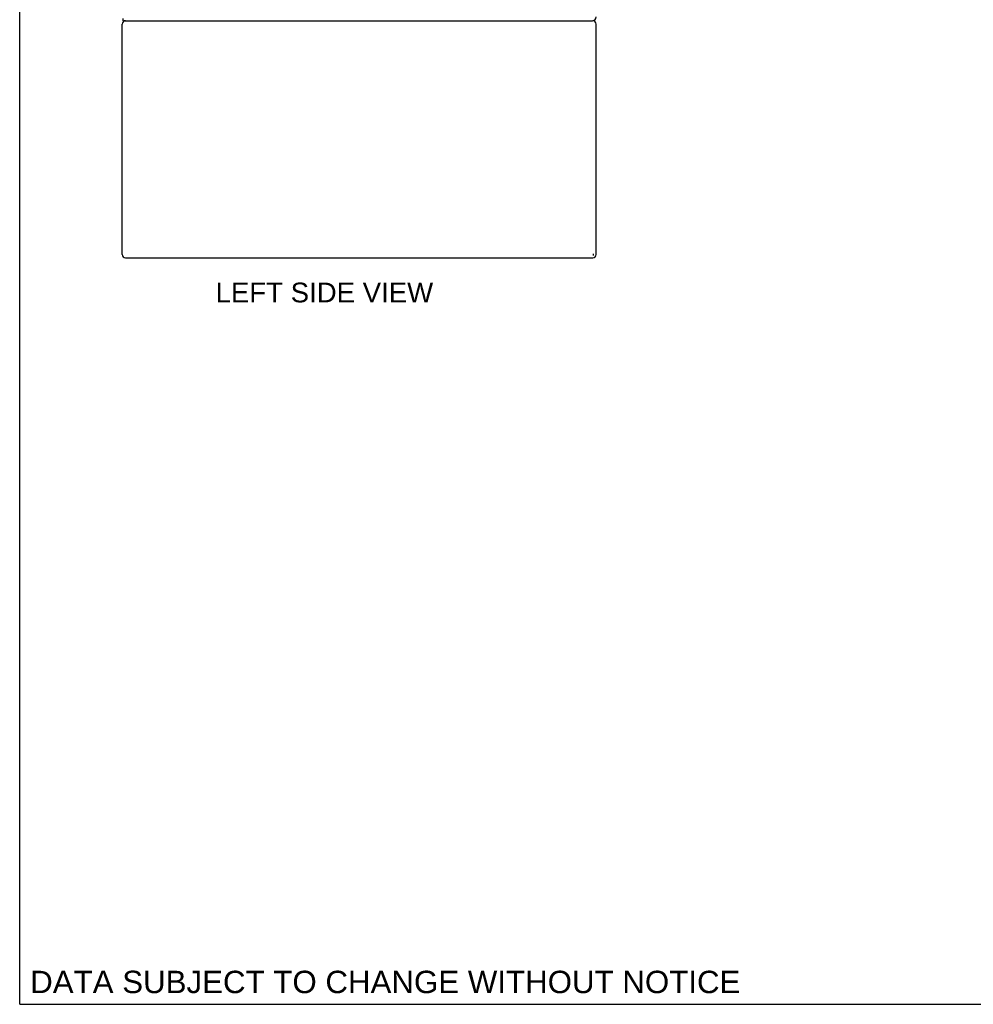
# Model space of a CAD drawing. Header units: inches. Extents: x 0 to 227, y 0 to 147.
# Tile 1 of 27: x 0 to 48, y 0 to 50. Entities that reach past the tile are written whole.
import ezdxf

# ---------------------------------------------------------------- set-up
doc = ezdxf.new("R2010")
doc.units = ezdxf.units.IN
doc.header["$LTSCALE"] = 12.466667
doc.header["$MEASUREMENT"] = 0
doc.layers.get('0').update_dxf_attribs({"linetype": 'CONTINUOUS'})
doc.layers.add('DIMENSIONS', color=7, linetype='CONTINUOUS')
doc.styles.get("Standard").update_dxf_attribs({"font": 'arial.ttf'})

msp = doc.modelspace()

# ---------------------------------------------------------------- linework, layer by layer
at = {"color": 7, "linetype": 'Continuous'}
for p, q in [((0, 0), (0, 146.667)), ((5.247, 49.791), (5.247, 49.895)), ((5.247, 49.791), (29.006, 49.791)), ((29.07, 37.911), (29.07, 37.984)), ((0, 0), (226.667, 0))]:
    msp.add_line(p, q, dxfattribs=at)
at = {"color": 3, "linetype": 'Continuous'}
for p, q in [((5.195, 37.957), (5.195, 49.624)), ((29.195, 37.957), (29.195, 49.624)), ((5.361, 37.791), (29.029, 37.791))]:
    msp.add_line(p, q, dxfattribs=at)
at = {"color": 7, "linetype": 'Continuous'}
msp.add_arc((29.006, 49.98), 0.189, 270, 360, dxfattribs=at)
at = {"color": 3, "linetype": 'Continuous'}
for centre, start, end in [((5.361, 49.624), 90, 180), ((29.029, 49.624), 0, 90), ((5.361, 37.957), 180, 270), ((29.029, 37.957), 270, 360)]:
    msp.add_arc(centre, 0.167, start, end, dxfattribs=at)

# ---------------------------------------------------------------- texts
at = {"layer": 'DIMENSIONS', "color": 2, "linetype": 'Continuous', "attachment_point": 2, "line_spacing_factor": 0.9}
for s, insert, char_height, width in [('LEFT SIDE VIEW', (15.432, 36.533), 1, 10.99628), ('DATA SUBJECT TO CHANGE WITHOUT NOTICE', (18.518, 1.699), 1.13333, 35.90434)]:
    msp.add_mtext(s, dxfattribs=dict(at, insert=insert, char_height=char_height, width=width))

doc.saveas('drawing.dxf')
